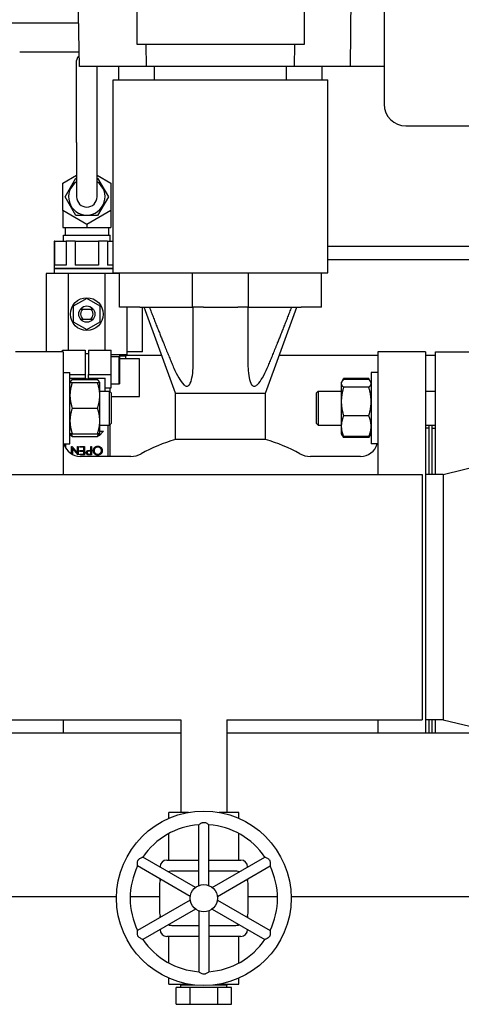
# Model space of a CAD drawing. Header units: inches. Extents: x 5 to 1128, y -85 to 748.
# Tile 48 of 256: x 202 to 210, y 180 to 198. Entities that reach past the tile are written whole.
import ezdxf

# ---------------------------------------------------------------- set-up
doc = ezdxf.new("R2010")
doc.units = ezdxf.units.IN
doc.header["$LTSCALE"] = 32
doc.header["$MEASUREMENT"] = 0
doc.layers.add('Visible (ANSI)', color=7, linetype='Continuous', lineweight=30)

msp = doc.modelspace()

# ---------------------------------------------------------------- linework, layer by layer
at = {"layer": 'Visible (ANSI)'}
for p, q in [((208.48837, 201.16475), (208.48837, 196.89835)), ((203.95837, 197.99185), (203.95837, 200.74185)), ((207.01837, 200.74185), (207.01837, 197.99185)), ((202.90342, 197.58785), (202.87237, 199.36685)), ((207.8685, 197.58785), (207.88643, 199.36685)), ((202.88953, 198.38367), (201.14726, 198.38367)), ((207.01837, 197.99185), (203.95837, 197.99185)), ((204.13129, 197.58785), (204.12722, 197.99185)), ((206.84544, 197.58785), (206.84951, 197.99185)), ((201.80726, 197.85867), (201.99726, 197.85867)), ((201.99726, 197.85867), (202.89869, 197.85867)), ((202.84997, 196.19867), (202.84997, 197.69867)), ((204.13129, 197.58785), (202.90342, 197.58785)), ((203.22497, 196.19867), (203.22497, 197.58785)), ((203.62287, 197.34685), (203.62287, 197.58785)), ((206.84544, 197.58785), (204.13129, 197.58785)), ((204.2769, 197.34685), (204.2769, 197.58785)), ((206.69984, 197.34685), (206.69984, 197.58785)), ((207.8685, 197.58785), (206.84544, 197.58785)), ((207.35387, 197.34685), (207.35387, 197.58785)), ((208.48837, 197.58785), (207.8685, 197.58785)), ((203.51987, 197.34685), (207.45687, 197.34685)), ((203.51987, 193.80355), (203.51987, 197.34685)), ((207.45687, 193.80355), (207.45687, 197.34685)), ((208.88737, 196.49935), (210.08137, 196.49935)), ((202.84997, 196.19867), (202.84997, 195.19867)), ((203.22497, 195.19867), (203.22497, 196.19867)), ((202.59997, 195.45126), (202.84997, 195.5956)), ((203.22497, 195.5956), (203.47497, 195.45126)), ((202.59997, 194.94608), (202.59997, 195.45126)), ((202.64025, 195.19867), (202.83886, 195.54267)), ((202.83886, 195.54267), (202.84997, 195.54267)), ((203.22497, 195.54267), (203.23608, 195.54267)), ((203.23608, 195.54267), (203.43468, 195.19867)), ((203.47497, 195.45126), (203.47497, 194.94608)), ((202.83886, 194.85467), (202.64025, 195.19867)), ((203.43468, 195.19867), (203.23608, 194.85467)), ((202.59997, 194.94608), (202.59997, 194.6927)), ((203.03747, 194.69349), (202.59997, 194.94608)), ((203.47497, 194.94608), (203.03747, 194.69349)), ((203.47497, 194.94608), (203.47497, 194.6927)), ((202.59997, 194.6927), (202.59997, 194.63867)), ((203.23608, 194.85467), (202.83886, 194.85467)), ((203.03747, 194.69349), (203.03747, 194.6927)), ((203.03747, 194.6927), (203.03747, 194.63867)), ((203.47497, 194.6927), (203.47497, 194.63867)), ((202.59997, 194.63867), (203.03747, 194.63867)), ((202.64076, 194.63867), (202.64076, 194.49567)), ((203.03747, 194.63867), (203.47497, 194.63867)), ((203.43376, 194.63867), (203.43376, 194.49567)), ((202.4443, 194.38867), (202.43626, 194.38867)), ((202.43626, 194.38867), (202.43626, 193.88667)), ((202.4443, 194.38867), (202.4443, 193.94667)), ((202.4443, 194.38867), (202.65595, 194.38867)), ((202.60804, 194.49567), (203.46649, 194.49567)), ((202.61138, 194.38867), (202.60804, 194.49567)), ((202.82562, 194.38867), (202.65595, 194.38867)), ((202.65595, 194.38867), (202.65595, 193.94667)), ((202.82562, 194.38867), (202.82562, 193.94667)), ((202.82562, 194.38867), (203.24891, 194.38867)), ((203.41858, 194.38867), (203.24891, 194.38867)), ((203.24891, 194.38867), (203.24891, 193.94667)), ((203.41858, 194.38867), (203.41858, 193.94667)), ((203.41858, 194.38867), (203.51987, 194.38867)), ((203.46314, 194.38867), (203.46649, 194.49567)), ((207.45687, 194.29617), (211.47476, 194.29617)), ((211.47476, 194.04617), (207.45687, 194.04617)), ((202.69976, 193.79067), (202.29526, 193.79067)), ((202.29526, 193.79067), (202.29526, 192.35867)), ((203.51987, 193.88667), (202.43626, 193.88667)), ((203.51987, 193.87667), (202.43626, 193.87667)), ((202.43626, 193.87667), (202.43626, 193.79067)), ((202.44226, 193.88667), (202.44226, 193.87667)), ((202.65595, 193.94667), (202.4443, 193.94667)), ((202.69976, 193.79867), (203.37476, 193.79867)), ((202.69976, 192.38664), (202.69976, 193.79867)), ((203.24891, 193.94667), (202.82562, 193.94667)), ((203.37476, 192.38664), (203.37476, 193.79867)), ((203.63797, 193.79067), (203.37476, 193.79067)), ((203.51987, 193.94667), (203.41858, 193.94667)), ((203.51987, 193.80355), (207.45687, 193.80355)), ((203.63797, 193.17363), (203.63797, 193.80355)), ((204.97655, 193.17363), (204.97655, 193.80355)), ((206.00018, 193.17363), (206.00018, 193.80355)), ((207.33876, 193.17363), (207.33876, 193.80355)), ((203.03726, 193.33417), (202.79001, 193.19142)), ((203.28451, 193.19142), (203.03726, 193.33417)), ((202.79001, 193.19142), (202.79001, 192.90592)), ((202.94526, 193.16556), (202.94526, 193.14067)), ((202.97037, 193.14067), (203.10416, 193.14067)), ((203.12926, 193.14067), (203.12926, 193.16556)), ((203.28451, 192.90592), (203.28451, 193.19142)), ((204.01199, 193.17363), (203.63797, 193.17363)), ((203.77926, 192.30667), (203.77926, 193.17363)), ((204.01199, 193.17363), (204.7797, 193.17363)), ((204.05726, 192.35617), (204.05726, 193.17363)), ((204.66159, 191.59883), (204.09073, 193.17363)), ((204.7797, 193.17363), (204.97655, 193.17363)), ((205.1734, 193.17363), (204.97655, 193.17363)), ((205.1734, 193.17363), (205.80333, 193.17363)), ((206.00018, 193.17363), (205.80333, 193.17363)), ((206.00018, 193.17363), (206.19703, 193.17363)), ((206.19703, 193.17363), (206.96474, 193.17363)), ((206.31514, 191.59883), (206.886, 193.17363)), ((207.33876, 193.17363), (206.96474, 193.17363)), ((202.79001, 192.90592), (203.03726, 192.76317)), ((202.94526, 192.95667), (202.94526, 192.93178)), ((202.97037, 192.95667), (203.10416, 192.95667)), ((203.03726, 192.76317), (203.28451, 192.90592)), ((203.12926, 192.93178), (203.12926, 192.95667)), ((202.60648, 192.35867), (201.73246, 192.35867)), ((202.59131, 192.38664), (203.00726, 192.38664)), ((202.59131, 192.35867), (202.59131, 192.38664)), ((202.60648, 192.35867), (202.60648, 190.10867)), ((203.00726, 192.38664), (203.00726, 191.93762)), ((203.06726, 192.38664), (203.48321, 192.38664)), ((203.06726, 192.38664), (203.06726, 191.93762)), ((203.48321, 191.93762), (203.48321, 192.38664)), ((204.05726, 192.35617), (203.77926, 192.35617)), ((208.37026, 192.35867), (208.37026, 190.10867)), ((209.24427, 192.35867), (208.37026, 192.35867)), ((209.24427, 192.35867), (209.24427, 185.35867)), ((209.42976, 190.10867), (209.42976, 192.35867)), ((209.42976, 192.35867), (210.36976, 192.35867)), ((203.00726, 192.32321), (203.06726, 192.32321)), ((203.48321, 192.30667), (203.77926, 192.30667)), ((203.48321, 192.27267), (203.63023, 192.27267)), ((203.63023, 191.76867), (203.63023, 192.27267)), ((203.63826, 192.30667), (203.63826, 191.76867)), ((203.75239, 192.27951), (203.63826, 192.27951)), ((204.00064, 192.22617), (203.63826, 192.22617)), ((203.75154, 192.30667), (203.75239, 192.27951)), ((203.75187, 192.29617), (204.40881, 192.29617)), ((203.75239, 192.22617), (203.75239, 192.27951)), ((204.00064, 191.53617), (204.00064, 192.22617)), ((206.56792, 192.29617), (208.37026, 192.29617)), ((209.24427, 192.29617), (209.42976, 192.29617)), ((202.60648, 191.97947), (202.72848, 191.97947)), ((202.72848, 190.66697), (202.72848, 191.97947)), ((202.72848, 191.93762), (203.00726, 191.93762)), ((202.72848, 191.8742), (203.00726, 191.8742)), ((202.72848, 191.79197), (202.73802, 191.8085)), ((202.77034, 191.84604), (203.23361, 191.84604)), ((203.00726, 191.93762), (203.00726, 191.8742)), ((203.06726, 191.93762), (203.48321, 191.93762)), ((203.06726, 191.8742), (203.06726, 191.93762)), ((203.06726, 191.8742), (203.37476, 191.8742)), ((203.27548, 191.79197), (203.26593, 191.8085)), ((203.37476, 191.63572), (203.37476, 191.8742)), ((203.48321, 191.69586), (203.48321, 191.93762)), ((207.70126, 191.79197), (207.7108, 191.8085)), ((207.7108, 191.8085), (207.74312, 191.86448)), ((208.20639, 191.86448), (207.74312, 191.86448)), ((208.20639, 191.84604), (207.74312, 191.84604)), ((208.23871, 191.8085), (208.20639, 191.86448)), ((208.24826, 191.79197), (208.23871, 191.8085)), ((208.24826, 191.97947), (208.24826, 190.66697)), ((208.37026, 191.97947), (208.24826, 191.97947)), ((202.77034, 191.79197), (203.23361, 191.79197)), ((203.27548, 191.55759), (203.27548, 191.79197)), ((203.27548, 191.63572), (203.45067, 191.63572)), ((203.37476, 191.69586), (203.48321, 191.69586)), ((203.45067, 191.01072), (203.45067, 191.63572)), ((203.48197, 191.60442), (203.45067, 191.63572)), ((203.45726, 191.69586), (203.45726, 191.62912)), ((203.48321, 191.76867), (203.63023, 191.76867)), ((203.63023, 191.76867), (203.63826, 191.76867)), ((207.24526, 191.60442), (207.27656, 191.63572)), ((207.27656, 191.63572), (207.27656, 191.01072)), ((207.27656, 191.63572), (207.70126, 191.63572)), ((207.70126, 191.79197), (207.70126, 191.776)), ((207.70126, 191.776), (207.70126, 191.44454)), ((208.20639, 191.70595), (207.74312, 191.70595)), ((209.24427, 191.63572), (209.42976, 191.63572)), ((203.27548, 191.08884), (203.27548, 191.55759)), ((203.48197, 191.60442), (203.48197, 191.04202)), ((203.48197, 191.53617), (204.00064, 191.53617)), ((204.66159, 191.59883), (206.31514, 191.59883)), ((204.66159, 190.74659), (204.66159, 191.59883)), ((204.66159, 191.59883), (206.31514, 191.59883)), ((206.31514, 190.74659), (206.31514, 191.59883)), ((207.24526, 191.04202), (207.24526, 191.60442)), ((207.70126, 191.44454), (207.70126, 190.99176)), ((202.77034, 191.32322), (203.23361, 191.32322)), ((203.27548, 190.85447), (203.27548, 191.08884)), ((208.20639, 191.18313), (207.74312, 191.18313)), ((203.34136, 190.90333), (203.26226, 190.81687)), ((203.27548, 191.01072), (203.45067, 191.01072)), ((203.27548, 190.90333), (203.34136, 190.90333)), ((203.42176, 191.01072), (203.42176, 190.43741)), ((203.48197, 191.04202), (203.45067, 191.01072)), ((203.45726, 191.01731), (203.45726, 190.43741)), ((207.24526, 191.04202), (207.27656, 191.01072)), ((207.27656, 191.01072), (207.70126, 191.01072)), ((207.70126, 190.99176), (207.70126, 190.85447)), ((209.24427, 191.01072), (209.42976, 191.01072)), ((209.30726, 190.95316), (209.24427, 190.95316)), ((209.30726, 191.01072), (209.30726, 190.10867)), ((209.36976, 190.10867), (209.36976, 191.01072)), ((209.36976, 190.95367), (209.42976, 190.95367)), ((202.72848, 190.85447), (202.73802, 190.83793)), ((202.77034, 190.85447), (203.23361, 190.85447)), ((202.77034, 190.8004), (203.23361, 190.8004)), ((203.26226, 190.81687), (203.25914, 190.82766)), ((203.27548, 190.85447), (203.26593, 190.83793)), ((206.31514, 190.74659), (204.66159, 190.74659)), ((207.70126, 190.85447), (207.7108, 190.83793)), ((207.7108, 190.83793), (207.74312, 190.78195)), ((208.20639, 190.8004), (207.74312, 190.8004)), ((208.20639, 190.78195), (207.74312, 190.78195)), ((208.23871, 190.83793), (208.20639, 190.78195)), ((208.24826, 190.85447), (208.23871, 190.83793)), ((202.60648, 190.66697), (202.72848, 190.66697)), ((202.65276, 190.58801), (202.65276, 190.66697)), ((202.75935, 190.62167), (202.76254, 190.62167)), ((202.75935, 190.48232), (202.75935, 190.62167)), ((202.76254, 190.62167), (202.86552, 190.49897)), ((202.77337, 190.5884), (202.77337, 190.47438)), ((202.8766, 190.46542), (202.77337, 190.5884)), ((202.86552, 190.62167), (202.87954, 190.62167)), ((202.86552, 190.49897), (202.86552, 190.62167)), ((202.87954, 190.62167), (202.87954, 190.46542)), ((202.90758, 190.62167), (202.99572, 190.62167)), ((202.90758, 190.60564), (202.90758, 190.62167)), ((202.9817, 190.60564), (202.90758, 190.60564)), ((202.90758, 190.54555), (202.9817, 190.54555)), ((202.90758, 190.52952), (202.90758, 190.54555)), ((202.9817, 190.54555), (202.9817, 190.60564)), ((202.99572, 190.62167), (202.99572, 190.46542)), ((203.09873, 190.54955), (203.10991, 190.54955)), ((203.10991, 190.62167), (203.12393, 190.62167)), ((203.10991, 190.54955), (203.10991, 190.62167)), ((203.12393, 190.62167), (203.12393, 190.46542)), ((208.37026, 190.66697), (208.24826, 190.66697)), ((202.87954, 190.46542), (202.8766, 190.46542)), ((202.9817, 190.52952), (202.90758, 190.52952)), ((202.90758, 190.48145), (202.9817, 190.48145)), ((202.90758, 190.46542), (202.90758, 190.48145)), ((202.99572, 190.46542), (202.90758, 190.46542)), ((203.8426, 190.43741), (202.92144, 190.43741)), ((202.9817, 190.48145), (202.9817, 190.52952)), ((203.08133, 190.48145), (203.10991, 190.48145)), ((203.10991, 190.53353), (203.08255, 190.53387)), ((203.12393, 190.46542), (203.09329, 190.46542)), ((203.10991, 190.48145), (203.10991, 190.53353)), ((208.05529, 190.43741), (207.13413, 190.43741)), ((209.57143, 190.10867), (211.24476, 190.51367)), ((200.18226, 190.10867), (209.18226, 190.10867)), ((209.18226, 190.10867), (209.18226, 185.60867)), ((209.24476, 190.10867), (209.24476, 185.60867)), ((209.57143, 190.10867), (209.24476, 190.10867)), ((209.57143, 190.10867), (209.57143, 185.60867)), ((200.18226, 185.60867), (204.76226, 185.60867)), ((202.60648, 185.60867), (202.60648, 185.35867)), ((204.76226, 185.60867), (204.76226, 183.90817)), ((205.60226, 185.60867), (209.18226, 185.60867)), ((205.60226, 185.60867), (205.60226, 183.90817)), ((208.37026, 185.60867), (208.37026, 185.35867)), ((209.57143, 185.60867), (209.24476, 185.60867)), ((209.30726, 185.60867), (209.30726, 185.35867)), ((209.36976, 185.35867), (209.36976, 185.60867)), ((209.42976, 185.35867), (209.42976, 185.60867)), ((209.57143, 185.60867), (211.24476, 185.20367)), ((204.76226, 185.35867), (198.76017, 185.35867)), ((210.60435, 185.35867), (205.60226, 185.35867)), ((204.90053, 183.90817), (204.54101, 183.90817)), ((204.54101, 183.79905), (204.54101, 183.90817)), ((205.82351, 183.90817), (205.464, 183.90817)), ((205.82351, 183.79905), (205.82351, 183.90817)), ((205.08826, 182.56482), (205.08826, 183.67989)), ((205.27626, 182.56482), (205.27626, 183.67989)), ((204.54101, 183.03317), (204.54101, 183.52115)), ((205.82351, 183.03317), (205.82351, 183.52115)), ((205.02864, 182.5304), (204.06297, 183.08794)), ((204.5057, 183.03317), (205.08826, 183.03317)), ((205.27626, 183.03317), (205.85883, 183.03317)), ((205.33588, 182.5304), (206.30156, 183.08794)), ((204.93464, 182.36759), (203.96897, 182.92512)), ((204.3807, 182.90449), (204.3807, 182.90817)), ((205.08826, 182.83317), (204.61976, 182.83317)), ((205.74476, 182.83317), (205.27626, 182.83317)), ((205.42988, 182.36759), (206.39556, 182.92512)), ((205.98383, 182.90817), (205.98383, 182.90449)), ((204.3807, 182.65631), (204.3807, 182.68741)), ((205.98383, 182.68741), (205.98383, 182.65631)), ((204.36976, 182.58317), (204.36976, 182.08317)), ((205.99476, 182.08317), (205.99476, 182.58317)), ((203.58247, 182.35867), (178.96726, 182.35867)), ((204.36976, 182.35867), (203.8325, 182.35867)), ((204.93464, 182.29875), (203.96897, 181.74121)), ((205.42988, 182.29875), (206.39556, 181.74121)), ((206.53202, 182.35867), (205.99476, 182.35867)), ((223.05726, 182.35867), (206.78206, 182.35867)), ((205.02864, 182.13594), (204.06297, 181.5784)), ((205.08826, 182.10151), (205.08826, 180.98645)), ((205.27626, 182.10151), (205.27626, 180.98645)), ((205.33588, 182.13594), (206.30156, 181.5784)), ((204.3807, 181.97893), (204.3807, 182.01003)), ((205.98383, 182.01003), (205.98383, 181.97893)), ((204.3807, 181.75817), (204.3807, 181.76185)), ((204.61976, 181.83317), (205.08826, 181.83317)), ((205.27626, 181.83317), (205.74476, 181.83317)), ((205.98383, 181.76185), (205.98383, 181.75817)), ((205.08826, 181.63317), (204.5057, 181.63317)), ((204.54101, 181.14519), (204.54101, 181.63317)), ((205.85883, 181.63317), (205.27626, 181.63317)), ((205.82351, 181.14519), (205.82351, 181.63317)), ((204.54101, 180.75817), (204.54101, 180.86729)), ((205.82351, 180.75817), (205.82351, 180.86729)), ((204.54101, 180.75817), (204.90053, 180.75817)), ((204.93012, 180.69817), (204.6742, 180.69817)), ((204.6742, 180.38817), (204.6742, 180.69817)), ((204.75885, 180.75817), (204.75835, 180.74199)), ((205.01451, 180.74199), (204.75835, 180.74199)), ((204.75835, 180.69817), (204.75835, 180.74199)), ((204.93012, 180.38817), (204.93012, 180.69817)), ((205.43818, 180.69817), (204.93012, 180.69817)), ((205.60618, 180.74199), (205.35001, 180.74199)), ((205.43818, 180.38817), (205.43818, 180.69817)), ((205.69033, 180.69817), (205.43818, 180.69817)), ((205.464, 180.75817), (205.82351, 180.75817)), ((205.60567, 180.75817), (205.60618, 180.74199)), ((205.60618, 180.69817), (205.60618, 180.74199)), ((205.69033, 180.38817), (205.69033, 180.69817)), ((204.6742, 180.38817), (204.93012, 180.38817)), ((204.93012, 180.38817), (205.43818, 180.38817)), ((205.43818, 180.38817), (205.69033, 180.38817))]:
    msp.add_line(p, q, dxfattribs=at)
for centre, radius in [((203.03726, 193.04867), 0.301), ((203.03726, 193.04867), 0.14875), ((205.18226, 182.33317), 1.6), ((205.18226, 182.33317), 0.25)]:
    msp.add_circle(centre, radius, dxfattribs=at)
for centre, radius, start, end in [((208.88737, 196.89835), 0.399, 180, 270), ((203.03747, 195.19867), 0.334, 124.151097, 55.848903), ((203.03747, 195.19867), 0.1875, 180, 0), ((203.03726, 193.04867), 0.11375, 126.022003, 233.977997), ((203.03726, 193.04867), 0.11375, 306.022003, 53.977997), ((205.48837, 187.85867), 3.00394, 105.975683, 118.972162), ((205.48837, 187.85867), 3.00394, 61.027838, 74.024317), ((202.92144, 190.75237), 0.31496, 195.732893, 270), ((208.05529, 190.75237), 0.31496, 270, 344.267107), ((203.8426, 190.83111), 0.3937, 270, 298.972162), ((207.13413, 190.83111), 0.3937, 241.027838, 270), ((205.18226, 182.33317), 1.35, 93.992715, 146.007285), ((205.18226, 182.33317), 1.35, 33.992715, 86.007285), ((204.5057, 182.90817), 0.125, 90, 180), ((205.85883, 182.90817), 0.125, 0, 90), ((205.18226, 182.33317), 1.35, 153.992715, 206.007285), ((204.61976, 182.58317), 0.25, 90, 110.5819), ((205.74476, 182.58317), 0.25, 69.4181, 90), ((205.18226, 182.33317), 1.35, 333.992715, 26.007285), ((204.61976, 182.58317), 0.25, 156.720461, 180), ((205.74476, 182.58317), 0.25, 0, 23.279539), ((204.61976, 182.08317), 0.25, 180, 203.279539), ((205.74476, 182.08317), 0.25, 336.720461, 0), ((204.5057, 181.75817), 0.125, 180, 270), ((204.61976, 182.08317), 0.25, 249.4181, 270), ((205.74476, 182.08317), 0.25, 270, 290.5819), ((205.85883, 181.75817), 0.125, 270, 0), ((205.18226, 182.33317), 1.35, 213.992715, 266.007285), ((205.18226, 182.33317), 1.35, 273.992715, 326.007285)]:
    msp.add_arc(centre, radius, start, end, dxfattribs=at)
msp.add_ellipse((203.03726, 191.75434), major_axis=(-0.15, 0), ratio=0.70710678, start_param=4.1858286, end_param=5.23894936, dxfattribs=at)
for points, knots in [([(202.90004, 197.78162), (202.89308, 197.77794), (202.88696, 197.77359), (202.87145, 197.75998), (202.86313, 197.74842), (202.85239, 197.72376), (202.84997, 197.71067), (202.84997, 197.69867)], [1.411172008, 1.411172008, 1.411172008, 1.411172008, 1.48858317, 1.48858317, 1.647004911, 1.647004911, 1.805426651, 1.805426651, 1.805426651, 1.805426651]), ([(204.5927, 192.15046), (204.60556, 192.11947), (204.61872, 192.08884), (204.66019, 191.99611), (204.68931, 191.93579), (204.74664, 191.83589), (204.77957, 191.78479), (204.82266, 191.74626), (204.83233, 191.739), (204.85202, 191.72896), (204.86206, 191.72626), (204.88011, 191.72626), (204.88919, 191.72896), (204.90532, 191.739), (204.91242, 191.74626), (204.94174, 191.78479), (204.95606, 191.83589), (204.97584, 191.93579), (204.98159, 191.99611), (204.98577, 192.08884), (204.9864, 192.11947), (204.9864, 192.15046)], [-6.41768243, -6.41768243, -6.41768243, -6.41768243, -6.18066174, -6.18066174, -5.68668046, -5.68668046, -5.29009002, -5.29009002, -5.19280209, -5.19280209, -5.09551415, -5.09551415, -4.99822621, -4.99822621, -4.90093827, -4.90093827, -4.50434784, -4.50434784, -4.01036656, -4.01036656, -3.77334587, -3.77334587, -3.77334587, -3.77334587]), ([(205.99033, 192.15046), (205.99033, 192.11947), (205.99096, 192.08884), (205.99514, 191.99611), (206.00089, 191.93579), (206.02068, 191.83589), (206.035, 191.78479), (206.06431, 191.74626), (206.07141, 191.739), (206.08754, 191.72896), (206.09662, 191.72626), (206.11467, 191.72626), (206.12471, 191.72896), (206.1444, 191.739), (206.15407, 191.74626), (206.19716, 191.78479), (206.23009, 191.83589), (206.28743, 191.93579), (206.31654, 191.99611), (206.35801, 192.08884), (206.37117, 192.11947), (206.38403, 192.15046)], [-6.41768243, -6.41768243, -6.41768243, -6.41768243, -6.18066174, -6.18066174, -5.68668046, -5.68668046, -5.29009002, -5.29009002, -5.19280209, -5.19280209, -5.09551415, -5.09551415, -4.99822621, -4.99822621, -4.90093827, -4.90093827, -4.50434784, -4.50434784, -4.01036656, -4.01036656, -3.77334587, -3.77334587, -3.77334587, -3.77334587]), ([(203.02778, 190.50733), (203.02779, 190.50862), (203.02783, 190.51113), (203.02827, 190.51481), (203.02887, 190.51832), (203.02978, 190.52166), (203.03098, 190.52482), (203.03239, 190.52783), (203.03408, 190.53064), (203.03603, 190.53327), (203.0382, 190.53573), (203.04058, 190.53798), (203.04315, 190.54002), (203.04592, 190.54185), (203.04891, 190.54343), (203.05208, 190.54485), (203.05544, 190.54604), (203.05777, 190.54667), (203.05895, 190.54699)], [0, 0, 0, 0, 0.07011889, 0.13719235, 0.20201618, 0.26463141, 0.32611655, 0.3860103, 0.44581185, 0.5052977, 0.56463328, 0.62428263, 0.68390203, 0.74395277, 0.80538773, 0.86838803, 0.93308403, 1, 1, 1, 1]), ([(203.05895, 190.54699), (203.05993, 190.5472), (203.06208, 190.54765), (203.06561, 190.54816), (203.06972, 190.54858), (203.07441, 190.54898), (203.07967, 190.54918), (203.0855, 190.54943), (203.09192, 190.54954), (203.0964, 190.54955), (203.09873, 190.54955)], [0, 0, 0, 0, 0.07517159, 0.16474291, 0.26801144, 0.38596396, 0.51779927, 0.66369781, 0.82441679, 1, 1, 1, 1]), ([(203.15598, 190.54348), (203.15605, 190.54629), (203.15619, 190.55183), (203.15735, 190.55996), (203.15919, 190.56778), (203.1618, 190.57526), (203.16517, 190.58241), (203.1693, 190.58924), (203.17417, 190.59573), (203.17971, 190.60182), (203.18577, 190.60739), (203.19222, 190.6123), (203.19904, 190.61642), (203.20616, 190.61983), (203.21363, 190.62243), (203.22141, 190.62431), (203.22952, 190.62547), (203.23505, 190.62561), (203.23786, 190.62568)], [0, 0, 0, 0, 0.06523429, 0.12858434, 0.19034309, 0.25140799, 0.31220558, 0.37361408, 0.43626401, 0.50040726, 0.56453495, 0.62713708, 0.68833831, 0.74923959, 0.81007579, 0.87165561, 0.93476571, 1, 1, 1, 1]), ([(203.23911, 190.46141), (203.23622, 190.46149), (203.23054, 190.46163), (203.22219, 190.46275), (203.2142, 190.46459), (203.20656, 190.46719), (203.1993, 190.47056), (203.1924, 190.47466), (203.18587, 190.4795), (203.17977, 190.48502), (203.1742, 190.49107), (203.16932, 190.49754), (203.1652, 190.50436), (203.16183, 190.51153), (203.15918, 190.51902), (203.15735, 190.52689), (203.15619, 190.53507), (203.15605, 190.54065), (203.15598, 190.54348)], [0, 0, 0, 0, 0.06656651, 0.13074212, 0.1933478, 0.25499832, 0.31611925, 0.37726421, 0.43939995, 0.50280523, 0.56635625, 0.62825078, 0.68910707, 0.74935794, 0.81017964, 0.87161662, 0.93487263, 1, 1, 1, 1]), ([(203.23843, 190.60965), (203.23688, 190.60963), (203.23382, 190.60959), (203.22926, 190.60916), (203.22478, 190.60848), (203.2204, 190.6075), (203.21609, 190.60629), (203.21189, 190.60478), (203.20778, 190.60298), (203.20376, 190.60097), (203.1999, 190.59868), (203.19623, 190.59622), (203.19279, 190.59354), (203.18956, 190.59066), (203.18656, 190.58755), (203.18376, 190.58427), (203.18122, 190.58076), (203.17889, 190.5771), (203.17678, 190.57328), (203.17497, 190.56933), (203.17342, 190.56528), (203.17218, 190.56111), (203.1712, 190.55684), (203.17053, 190.55247), (203.17006, 190.548), (203.17002, 190.54498), (203.17, 190.54345)], [0, 0, 0, 0, 0.04363893, 0.08654911, 0.12919425, 0.17145877, 0.21344384, 0.25539786, 0.2975069, 0.34008374, 0.38249601, 0.42410694, 0.4648486, 0.50555506, 0.54620172, 0.58677243, 0.62727456, 0.66848584, 0.70951119, 0.75039547, 0.79106884, 0.83200515, 0.87311934, 0.91459958, 0.95695035, 1, 1, 1, 1]), ([(203.17, 190.54345), (203.17002, 190.54194), (203.17006, 190.53893), (203.17053, 190.53449), (203.1712, 190.53015), (203.17217, 190.52593), (203.17343, 190.52181), (203.17497, 190.51782), (203.17679, 190.51393), (203.17888, 190.51015), (203.18123, 190.50653), (203.1838, 190.50307), (203.18662, 190.49983), (203.18963, 190.49673), (203.1929, 190.49384), (203.19642, 190.49118), (203.20011, 190.4886), (203.20404, 190.48633), (203.20809, 190.48422), (203.21225, 190.48242), (203.21646, 190.48087), (203.22074, 190.47961), (203.22508, 190.47864), (203.22948, 190.47797), (203.23393, 190.47749), (203.23692, 190.47746), (203.23843, 190.47744)], [0, 0, 0, 0, 0.04291155, 0.08512297, 0.12646291, 0.16743926, 0.20795922, 0.24822895, 0.28872623, 0.32964273, 0.3705068, 0.41109473, 0.45178174, 0.49236536, 0.53344196, 0.57521573, 0.61755652, 0.66078404, 0.704049, 0.74697278, 0.78918109, 0.83111794, 0.87324842, 0.91517275, 0.95738417, 1, 1, 1, 1]), ([(203.23786, 190.62568), (203.24069, 190.62561), (203.24627, 190.62547), (203.25447, 190.6243), (203.26234, 190.62247), (203.26986, 190.61986), (203.27704, 190.61649), (203.28389, 190.61237), (203.29039, 190.60749), (203.29648, 190.60194), (203.30205, 190.59591), (203.3069, 190.58944), (203.31102, 190.58267), (203.31438, 190.57558), (203.31705, 190.5682), (203.31886, 190.56047), (203.32004, 190.55246), (203.32018, 190.547), (203.32024, 190.54423)], [0, 0, 0, 0, 0.06581888, 0.12974653, 0.19207195, 0.25345942, 0.31456959, 0.37627988, 0.43902565, 0.50326703, 0.56749282, 0.6297048, 0.69099965, 0.75145165, 0.81200436, 0.87314968, 0.93563548, 1, 1, 1, 1]), ([(203.30622, 190.54417), (203.30616, 190.54643), (203.30605, 190.55087), (203.30507, 190.55738), (203.30355, 190.56364), (203.30135, 190.56961), (203.29854, 190.57533), (203.29512, 190.58077), (203.29104, 190.58592), (203.28641, 190.59076), (203.28135, 190.59517), (203.27598, 190.59905), (203.27034, 190.60231), (203.26447, 190.60504), (203.25831, 190.6071), (203.25191, 190.60856), (203.24526, 190.60951), (203.24072, 190.6096), (203.23843, 190.60965)], [0, 0, 0, 0, 0.0645014, 0.1268942, 0.18773896, 0.24841971, 0.30858577, 0.36958025, 0.4318217, 0.49617186, 0.56065739, 0.62349145, 0.68524492, 0.74664289, 0.80833509, 0.87049141, 0.93431953, 1, 1, 1, 1]), ([(203.23843, 190.47744), (203.23991, 190.47746), (203.24286, 190.47749), (203.24725, 190.47797), (203.25158, 190.47864), (203.25584, 190.47962), (203.26005, 190.48088), (203.26421, 190.4824), (203.2683, 190.48424), (203.27231, 190.48631), (203.27616, 190.48866), (203.27986, 190.49116), (203.2833, 190.49389), (203.28653, 190.4968), (203.28955, 190.49992), (203.29236, 190.50322), (203.29494, 190.50672), (203.29728, 190.51041), (203.29937, 190.51425), (203.30123, 190.51819), (203.30278, 190.52226), (203.304, 190.52644), (203.30504, 190.53072), (203.30569, 190.53511), (203.30617, 190.5396), (203.3062, 190.54264), (203.30622, 190.54417)], [0, 0, 0, 0, 0.04201694, 0.08363219, 0.12496479, 0.16622219, 0.20758441, 0.24950755, 0.29161184, 0.33460641, 0.37746953, 0.41939163, 0.46087318, 0.50191905, 0.54270727, 0.58383618, 0.62465442, 0.66600924, 0.70743698, 0.74858821, 0.78940324, 0.83076546, 0.87208959, 0.91400647, 0.95650474, 1, 1, 1, 1]), ([(203.32024, 190.54423), (203.32022, 190.54237), (203.32017, 190.53868), (203.3196, 190.5332), (203.31877, 190.5278), (203.31759, 190.52251), (203.31603, 190.51733), (203.3142, 190.51223), (203.31196, 190.50727), (203.30943, 190.50241), (203.30661, 190.49774), (203.30349, 190.49333), (203.30018, 190.48913), (203.29656, 190.48527), (203.29274, 190.48161), (203.28865, 190.47823), (203.28433, 190.47509), (203.27976, 190.47226), (203.27505, 190.4697), (203.27019, 190.4675), (203.26525, 190.46561), (203.2602, 190.46409), (203.25507, 190.46288), (203.24984, 190.46206), (203.24451, 190.46148), (203.24092, 190.46144), (203.23911, 190.46141)], [0, 0, 0, 0, 0.04320899, 0.08587287, 0.12812001, 0.17015196, 0.21191762, 0.253753, 0.29600641, 0.33844336, 0.38101537, 0.42282048, 0.46408906, 0.50512585, 0.54597497, 0.58698521, 0.62833859, 0.6700838, 0.7119916, 0.75303915, 0.7940494, 0.83488554, 0.87549831, 0.9165473, 0.95800378, 1, 1, 1, 1]), ([(203.0577, 190.46777), (203.05662, 190.46806), (203.05448, 190.46865), (203.05141, 190.46982), (203.04848, 190.47121), (203.04569, 190.47278), (203.04309, 190.47463), (203.04059, 190.47663), (203.03828, 190.47889), (203.03613, 190.48136), (203.03414, 190.48401), (203.03247, 190.48687), (203.03101, 190.48987), (203.02981, 190.49304), (203.02892, 190.49639), (203.02826, 190.49989), (203.02784, 190.50355), (203.0278, 190.50606), (203.02778, 190.50733)], [0, 0, 0, 0, 0.06247185, 0.12347163, 0.18338324, 0.2431163, 0.30208086, 0.36128647, 0.42140996, 0.48249029, 0.54410129, 0.60572054, 0.66718551, 0.73002539, 0.79458212, 0.86036682, 0.92891815, 1, 1, 1, 1]), ([(203.08255, 190.53387), (203.08122, 190.53387), (203.07864, 190.53387), (203.07491, 190.5337), (203.07146, 190.53349), (203.06828, 190.53319), (203.06538, 190.53278), (203.06277, 190.53228), (203.06042, 190.53174), (203.05771, 190.53083), (203.05467, 190.52943), (203.05135, 190.52739), (203.04855, 190.52475), (203.04614, 190.52179), (203.04418, 190.5185), (203.04281, 190.51497), (203.04196, 190.51124), (203.04185, 190.50869), (203.0418, 190.50739)], [0, 0, 0, 0, 0.07254664, 0.14004978, 0.20251875, 0.26060474, 0.31326402, 0.36172723, 0.40488988, 0.44431896, 0.51659946, 0.58640911, 0.65499562, 0.72430193, 0.79341098, 0.86161003, 0.92953773, 1, 1, 1, 1]), ([(203.0418, 190.50739), (203.04185, 190.50614), (203.04197, 190.50364), (203.0428, 190.49998), (203.0442, 190.49649), (203.04614, 190.49323), (203.04849, 190.49028), (203.05123, 190.4877), (203.05435, 190.48565), (203.05723, 190.48428), (203.05981, 190.48347), (203.06204, 190.48289), (203.06457, 190.48249), (203.06737, 190.4821), (203.07045, 190.48179), (203.07383, 190.48158), (203.07748, 190.48145), (203.08002, 190.48145), (203.08133, 190.48145)], [0, 0, 0, 0, 0.0700338, 0.13921853, 0.20816787, 0.2791337, 0.34993708, 0.4182944, 0.48754029, 0.55757651, 0.59549021, 0.63811805, 0.68595741, 0.73822237, 0.79613162, 0.85853665, 0.92666815, 1, 1, 1, 1]), ([(203.09329, 190.46542), (203.09118, 190.46542), (203.08714, 190.46543), (203.08135, 190.46556), (203.07609, 190.46574), (203.07137, 190.46599), (203.06719, 190.46628), (203.06355, 190.4667), (203.06042, 190.46713), (203.05855, 190.46757), (203.0577, 190.46777)], [0, 0, 0, 0, 0.17695575, 0.33905508, 0.48631822, 0.61878092, 0.73561883, 0.83874248, 0.92645707, 1, 1, 1, 1]), ([(205.08826, 183.67989), (205.08826, 183.67989), (205.08909, 183.68058), (205.09331, 183.68401), (205.09779, 183.68762), (205.11022, 183.69694), (205.11854, 183.70286), (205.13472, 183.7124), (205.14217, 183.71629), (205.15656, 183.72184), (205.16332, 183.7238), (205.17267, 183.72522), (205.17496, 183.72547), (205.1783, 183.72568), (205.17932, 183.72573), (205.18112, 183.72577), (205.18188, 183.72578), (205.18336, 183.72577), (205.18407, 183.72576), (205.18596, 183.72569), (205.18714, 183.72563), (205.19129, 183.72531), (205.19424, 183.72491), (205.20652, 183.7226), (205.2153, 183.71931), (205.2327, 183.71104), (205.24156, 183.70557), (205.25716, 183.69496), (205.26374, 183.68991), (205.27224, 183.68321), (205.27476, 183.68113), (205.2761, 183.68003), (205.27626, 183.67989), (205.27626, 183.67989)], [-1.159920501, -1.159920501, -1.159920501, -1.159920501, -1.106581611, -1.106581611, -1.021616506, -1.021616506, -0.92624701, -0.92624701, -0.858338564, -0.858338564, -0.804308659, -0.804308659, -0.786846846, -0.786846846, -0.779072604, -0.779072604, -0.773264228, -0.773264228, -0.767822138, -0.767822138, -0.758830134, -0.758830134, -0.735798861, -0.735798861, -0.661342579, -0.661342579, -0.572803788, -0.572803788, -0.482638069, -0.482638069, -0.410214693, -0.410214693, -0.386508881, -0.386508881, -0.386508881, -0.386508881]), ([(203.96897, 182.92512), (203.96896, 182.92512), (203.96879, 182.92619), (203.96793, 182.93155), (203.96703, 182.93724), (203.96518, 182.95267), (203.96421, 182.96283), (203.96404, 182.98161), (203.9644, 182.99001), (203.96679, 183.00525), (203.96847, 183.01208), (203.97192, 183.02088), (203.97285, 183.02299), (203.97433, 183.02599), (203.9748, 183.0269), (203.97566, 183.02848), (203.97604, 183.02914), (203.97678, 183.03042), (203.97715, 183.03103), (203.97815, 183.03264), (203.97879, 183.03362), (203.98115, 183.03706), (203.98297, 183.03941), (203.99111, 183.04889), (203.99834, 183.05485), (204.01421, 183.06579), (204.02338, 183.07073), (204.04037, 183.07892), (204.04803, 183.0821), (204.05809, 183.08611), (204.06114, 183.08725), (204.06277, 183.08786), (204.06297, 183.08794), (204.06297, 183.08794)], [-1.159920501, -1.159920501, -1.159920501, -1.159920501, -1.106581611, -1.106581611, -1.021616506, -1.021616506, -0.92624701, -0.92624701, -0.858338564, -0.858338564, -0.804308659, -0.804308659, -0.786846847, -0.786846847, -0.779072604, -0.779072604, -0.773264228, -0.773264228, -0.767822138, -0.767822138, -0.758830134, -0.758830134, -0.735798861, -0.735798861, -0.661342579, -0.661342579, -0.572803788, -0.572803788, -0.482638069, -0.482638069, -0.410214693, -0.410214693, -0.386508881, -0.386508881, -0.386508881, -0.386508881]), ([(206.30156, 183.08794), (206.30156, 183.08794), (206.30257, 183.08756), (206.30764, 183.08563), (206.31302, 183.08355), (206.3273, 183.07744), (206.33659, 183.0732), (206.35294, 183.06396), (206.36003, 183.05945), (206.37204, 183.04976), (206.37712, 183.04489), (206.38301, 183.0375), (206.38438, 183.03564), (206.38623, 183.03286), (206.38678, 183.03199), (206.38772, 183.03046), (206.38811, 183.0298), (206.38884, 183.02852), (206.38918, 183.02789), (206.39008, 183.02623), (206.39061, 183.02518), (206.3924, 183.02142), (206.39353, 183.01867), (206.39767, 183.00687), (206.39922, 182.99763), (206.40076, 182.97843), (206.40045, 182.96802), (206.39905, 182.9492), (206.39797, 182.94098), (206.39642, 182.93027), (206.39588, 182.92705), (206.39559, 182.92533), (206.39556, 182.92512), (206.39556, 182.92512)], [-1.159920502, -1.159920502, -1.159920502, -1.159920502, -1.106581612, -1.106581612, -1.021616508, -1.021616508, -0.926247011, -0.926247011, -0.858338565, -0.858338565, -0.80430866, -0.80430866, -0.786846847, -0.786846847, -0.779072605, -0.779072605, -0.773264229, -0.773264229, -0.767822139, -0.767822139, -0.758830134, -0.758830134, -0.735798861, -0.735798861, -0.66134258, -0.66134258, -0.572803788, -0.572803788, -0.48263807, -0.48263807, -0.410214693, -0.410214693, -0.386508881, -0.386508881, -0.386508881, -0.386508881]), ([(204.06297, 181.5784), (204.06297, 181.5784), (204.06195, 181.57878), (204.05688, 181.58071), (204.05151, 181.58279), (204.03722, 181.58889), (204.02793, 181.59314), (204.01158, 181.60238), (204.00449, 181.60689), (203.99249, 181.61658), (203.98741, 181.62145), (203.98151, 181.62883), (203.98015, 181.6307), (203.9783, 181.63348), (203.97774, 181.63435), (203.97681, 181.63588), (203.97642, 181.63654), (203.97569, 181.63782), (203.97534, 181.63845), (203.97445, 181.64011), (203.97392, 181.64116), (203.97212, 181.64492), (203.97099, 181.64767), (203.96686, 181.65947), (203.96531, 181.6687), (203.96377, 181.68791), (203.96408, 181.69832), (203.96547, 181.71714), (203.96656, 181.72536), (203.96811, 181.73607), (203.96865, 181.73929), (203.96893, 181.74101), (203.96897, 181.74121), (203.96897, 181.74121)], [-1.159920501, -1.159920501, -1.159920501, -1.159920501, -1.106581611, -1.106581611, -1.021616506, -1.021616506, -0.92624701, -0.92624701, -0.858338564, -0.858338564, -0.804308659, -0.804308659, -0.786846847, -0.786846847, -0.779072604, -0.779072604, -0.773264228, -0.773264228, -0.767822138, -0.767822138, -0.758830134, -0.758830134, -0.735798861, -0.735798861, -0.661342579, -0.661342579, -0.572803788, -0.572803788, -0.482638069, -0.482638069, -0.410214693, -0.410214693, -0.386508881, -0.386508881, -0.386508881, -0.386508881]), ([(206.39556, 181.74121), (206.39556, 181.74121), (206.39574, 181.74015), (206.3966, 181.73479), (206.39749, 181.7291), (206.39934, 181.71367), (206.40031, 181.70351), (206.40049, 181.68473), (206.40012, 181.67633), (206.39774, 181.66109), (206.39606, 181.65426), (206.39261, 181.64546), (206.39168, 181.64335), (206.3902, 181.64035), (206.38972, 181.63944), (206.38886, 181.63786), (206.38849, 181.6372), (206.38774, 181.63592), (206.38737, 181.63531), (206.38638, 181.6337), (206.38573, 181.63272), (206.38338, 181.62928), (206.38156, 181.62693), (206.37341, 181.61745), (206.36618, 181.61149), (206.35032, 181.60055), (206.34115, 181.59561), (206.32416, 181.58742), (206.3165, 181.58424), (206.30644, 181.58023), (206.30338, 181.57909), (206.30176, 181.57848), (206.30156, 181.5784), (206.30156, 181.5784)], [-1.159920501, -1.159920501, -1.159920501, -1.159920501, -1.106581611, -1.106581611, -1.021616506, -1.021616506, -0.92624701, -0.92624701, -0.858338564, -0.858338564, -0.804308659, -0.804308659, -0.786846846, -0.786846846, -0.779072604, -0.779072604, -0.773264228, -0.773264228, -0.767822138, -0.767822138, -0.758830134, -0.758830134, -0.735798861, -0.735798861, -0.661342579, -0.661342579, -0.572803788, -0.572803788, -0.482638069, -0.482638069, -0.410214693, -0.410214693, -0.386508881, -0.386508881, -0.386508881, -0.386508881]), ([(205.27626, 180.98645), (205.27626, 180.98644), (205.27543, 180.98576), (205.27122, 180.98233), (205.26674, 180.97871), (205.2543, 180.9694), (205.24598, 180.96348), (205.22981, 180.95393), (205.22235, 180.95005), (205.20796, 180.9445), (205.2012, 180.94254), (205.19186, 180.94112), (205.18957, 180.94087), (205.18623, 180.94066), (205.1852, 180.94061), (205.18341, 180.94057), (205.18264, 180.94056), (205.18117, 180.94057), (205.18045, 180.94058), (205.17856, 180.94064), (205.17739, 180.94071), (205.17324, 180.94103), (205.17029, 180.94143), (205.158, 180.94374), (205.14923, 180.94702), (205.13182, 180.95529), (205.12296, 180.96076), (205.10737, 180.97138), (205.10079, 180.97643), (205.09229, 180.98313), (205.08977, 180.98521), (205.08843, 180.98631), (205.08826, 180.98645), (205.08826, 180.98645)], [-1.159920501, -1.159920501, -1.159920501, -1.159920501, -1.106581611, -1.106581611, -1.021616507, -1.021616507, -0.92624701, -0.92624701, -0.858338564, -0.858338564, -0.804308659, -0.804308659, -0.786846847, -0.786846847, -0.779072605, -0.779072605, -0.773264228, -0.773264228, -0.767822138, -0.767822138, -0.758830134, -0.758830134, -0.735798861, -0.735798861, -0.66134258, -0.66134258, -0.572803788, -0.572803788, -0.482638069, -0.482638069, -0.410214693, -0.410214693, -0.386508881, -0.386508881, -0.386508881, -0.386508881])]:
    msp.add_open_spline(points, degree=3, knots=knots, dxfattribs=at)
for points, weights in [([(202.92038, 193.14067), (202.9487, 193.14067), (202.97037, 193.14067)], [2.47194217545, 2.72378885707, 2.89244266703]), ([(203.10416, 193.14067), (203.12582, 193.14067), (203.15415, 193.14067)], [2.89244266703, 2.72378885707, 2.47194217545]), ([(204.18398, 193.17363), (204.4196, 192.56701), (204.5927, 192.15046)], [1.00167799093, 1.0279276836, 1.02488483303]), ([(204.9864, 192.15046), (204.9864, 192.56701), (204.9864, 193.17363)], [1.02488483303, 1.0279276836, 1.00167799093]), ([(205.99033, 193.17363), (205.99033, 192.56701), (205.99033, 192.15046)], [1.00167799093, 1.0279276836, 1.02488483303]), ([(206.38403, 192.15046), (206.55713, 192.56701), (206.79275, 193.17363)], [1.02488483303, 1.0279276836, 1.00167799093]), ([(202.92038, 192.95667), (202.9487, 192.95667), (202.97037, 192.95667)], [2.47194217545, 2.72378885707, 2.89244266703]), ([(203.10416, 192.95667), (203.12582, 192.95667), (203.15415, 192.95667)], [2.89244266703, 2.72378885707, 2.47194217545]), ([(202.77034, 191.84604), (202.73815, 191.81718), (202.73081, 191.79197)], [1, 1.02892942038, 1.01375847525]), ([(203.27314, 191.79197), (203.2658, 191.81718), (203.23361, 191.84604)], [1.01375847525, 1.02892942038, 1]), ([(207.74312, 191.84604), (207.70126, 191.8085), (207.70126, 191.776)], [1, 1.0379548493, 1]), ([(207.74312, 191.86448), (207.73173, 191.84475), (207.72355, 191.82625)], [1, 1.01005189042, 1.01477953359]), ([(208.22596, 191.82625), (208.21778, 191.84475), (208.20639, 191.86448)], [1.01477953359, 1.01005189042, 1]), ([(208.24826, 191.776), (208.24826, 191.8085), (208.20639, 191.84604)], [1, 1.0379548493, 1]), ([(202.72848, 191.79197), (202.72848, 191.79197), (202.77034, 191.79197)], [1, 1.0379548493, 1]), ([(202.77034, 191.79197), (202.72848, 191.66637), (202.72848, 191.55759)], [1, 1.0379548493, 1]), ([(203.23361, 191.79197), (203.27548, 191.79197), (203.27548, 191.79197)], [1, 1.0379548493, 1]), ([(203.27548, 191.55759), (203.27548, 191.66637), (203.23361, 191.79197)], [1, 1.0379548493, 1]), ([(207.70126, 191.776), (207.70126, 191.74349), (207.74312, 191.70595)], [1, 1.0379548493, 1]), ([(207.74312, 191.70595), (207.70126, 191.56586), (207.70126, 191.44454)], [1, 1.0379548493, 1]), ([(208.20639, 191.70595), (208.24826, 191.74349), (208.24826, 191.776)], [1, 1.0379548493, 1]), ([(208.24826, 191.44454), (208.24826, 191.56586), (208.20639, 191.70595)], [1, 1.0379548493, 1]), ([(202.72848, 191.55759), (202.72848, 191.44882), (202.77034, 191.32322)], [1, 1.0379548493, 1]), ([(203.23361, 191.32322), (203.27548, 191.44882), (203.27548, 191.55759)], [1, 1.0379548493, 1]), ([(207.70126, 191.44454), (207.70126, 191.32322), (207.74312, 191.18313)], [1, 1.0379548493, 1]), ([(208.20639, 191.18313), (208.24826, 191.32322), (208.24826, 191.44454)], [1, 1.0379548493, 1]), ([(202.77034, 191.32322), (202.72848, 191.19762), (202.72848, 191.08884)], [1, 1.0379548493, 1]), ([(203.27548, 191.08884), (203.27548, 191.19762), (203.23361, 191.32322)], [1, 1.0379548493, 1]), ([(202.72848, 191.08884), (202.72848, 190.98007), (202.77034, 190.85447)], [1, 1.0379548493, 1]), ([(203.23361, 190.85447), (203.27548, 190.98007), (203.27548, 191.08884)], [1, 1.0379548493, 1]), ([(207.74312, 191.18313), (207.70126, 191.08057), (207.70126, 190.99176)], [1, 1.0379548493, 1]), ([(208.24826, 190.99176), (208.24826, 191.08057), (208.20639, 191.18313)], [1, 1.0379548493, 1]), ([(207.70126, 190.99176), (207.70126, 190.90295), (207.74312, 190.8004)], [1, 1.0379548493, 1]), ([(208.20639, 190.8004), (208.24826, 190.90295), (208.24826, 190.99176)], [1, 1.0379548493, 1]), ([(202.77034, 190.85447), (202.72848, 190.85447), (202.72848, 190.85447)], [1, 1.0379548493, 1]), ([(202.77034, 190.8004), (202.74827, 190.82019), (202.73802, 190.83793)], [1, 1.01965956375, 1.01895290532]), ([(202.75077, 190.85447), (202.75895, 190.82831), (202.77034, 190.8004)], [1.01477953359, 1.01005189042, 1]), ([(203.27548, 190.85447), (203.27548, 190.85447), (203.23361, 190.85447)], [1, 1.0379548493, 1]), ([(203.23361, 190.8004), (203.245, 190.82831), (203.25318, 190.85447)], [1, 1.01005189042, 1.01477953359]), ([(203.26593, 190.83793), (203.25568, 190.82019), (203.23361, 190.8004)], [1.01895290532, 1.01965956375, 1]), ([(207.74312, 190.8004), (207.72105, 190.82019), (207.7108, 190.83793)], [1, 1.01965956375, 1.01895290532]), ([(207.72355, 190.82019), (207.73173, 190.80169), (207.74312, 190.78195)], [1.01477953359, 1.01005189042, 1]), ([(208.23871, 190.83793), (208.22846, 190.82019), (208.20639, 190.8004)], [1.01895290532, 1.01965956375, 1]), ([(208.20639, 190.78195), (208.21778, 190.80169), (208.22596, 190.82019)], [1, 1.01005189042, 1.01477953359])]:
    msp.add_rational_spline(points, weights, degree=2, dxfattribs=at)

doc.saveas('drawing.dxf')
